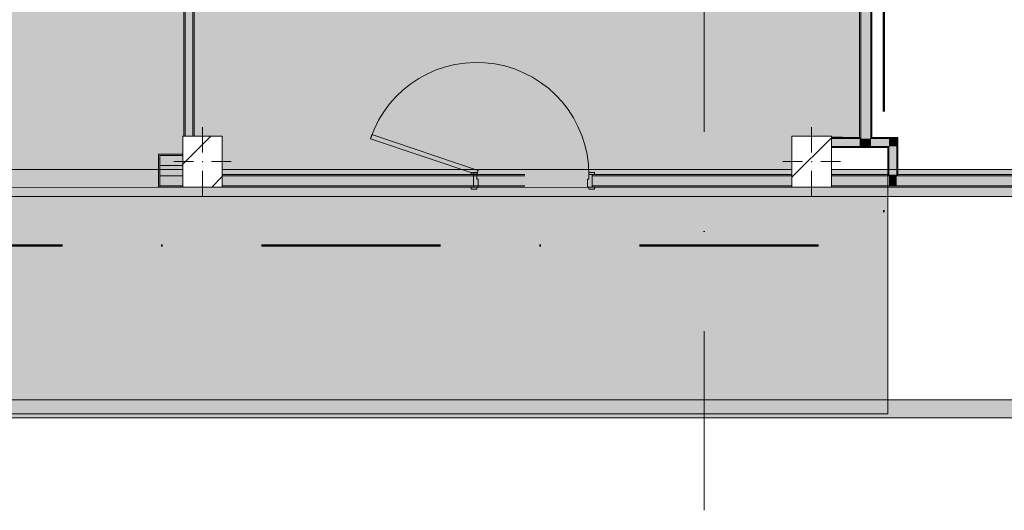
# Model space of a CAD drawing. Header units: millimetres. Extents: x -30280 to 136103, y -81242 to 8968.
# Tile 22 of 46: x -1017 to 7712, y -20101 to -15757. Entities that reach past the tile are written whole.
import ezdxf

# ---------------------------------------------------------------- set-up
doc = ezdxf.new("R2010")
doc.units = ezdxf.units.MM
doc.header["$MEASUREMENT"] = 0
for name, pattern in [('Dot & Dashed', [3351.388812, 1587.5, -881.944444, 0, -881.944368]), ('Punto & Rayas', [3351.388812, 1587.5, -881.944444, 0, -881.944368]), ('Wipeout_Contour', [1000, 0, -1000])]:
    doc.linetypes.add(name, pattern=pattern)
for name, color, linetype, lineweight, true_color in [('01_2D_Ambit_Pluma_Nº__242', 7, 'Continuous', 50, 0xfb0013), ('07_CR_Cel Ras pladur_Pluma_Nº__102', 7, 'Continuous', 5, 0xcccccc), ('12_FAÇ_Façana_Pluma_Nº__102', 7, 'Continuous', 5, 0xcccccc), ('12_FAÇ_Façana_Pluma_Nº__176', 7, 'Continuous', 15, 0x93a0c6), ('14_PAV_Paviment existent_Pluma_Nº__197', 7, 'Continuous', 0, 0xffe68e), ('Demolido_07_CR_Cel Ras_Pluma_Nº__102', 7, 'Continuous', 5, 0xcccccc), ('Demolido_08_Envans_Pluma_Nº__102', 7, 'Continuous', 5, 0xcccccc), ('Demolido_08_Envans_Pluma_Nº__176', 7, 'Continuous', 15, 0x93a0c6), ('Demolido_Puertas Archicad_Pluma_Nº__3', 7, 'Continuous', 5, 0xa4a4a4)]:
    doc.layers.add(name, color=color, linetype=linetype, lineweight=lineweight, true_color=true_color)
for name, color, linetype in [('07_CR_Cel Ras pladur', 7, 'Continuous'), ('10_ESTR_Pilars', 7, 'Continuous'), ('12_FAÇ_Façana', 7, 'Continuous'), ('14_PAV_Paviment existent', 7, 'Continuous'), ('16_SEC_Seccions EA', 7, 'Continuous'), ('Demolido_07_CR_Cel Ras', 7, 'Continuous'), ('Demolido_08_Envans', 7, 'Continuous'), ('Demolido_Puertas Archicad', 7, 'Continuous')]:
    doc.layers.add(name, color=color, linetype=linetype)
for name, color, linetype, lineweight in [('10_ESTR_Pilars_Pluma_Nº__20', 1, 'Continuous', 5), ('10_ESTR_Pilars_Pluma_Nº__28', 7, 'Continuous', 20), ('10_ESTR_Pilars_Pluma_Nº__42', 8, 'Continuous', 25), ('12_FAÇ_Façana_Pluma_Nº__7', 7, 'Continuous', 5), ('14_PAV_Paviment existent_Pluma_Nº__89', 7, 'Continuous', 5), ('16_SEC_Seccions EA_Pluma_Nº__192', 150, 'Continuous', 0), ('Demolido_08_Envans_Pluma_Nº__7', 7, 'Continuous', 5), ('Demolido_12_FAÇ_Façana_Pluma_Nº__7', 7, 'Continuous', 5), ('Demolido_Puertas Archicad_Pluma_Nº__1', 7, 'Continuous', 5), ('Demolido_Puertas Archicad_Pluma_Nº__7', 7, 'Continuous', 5)]:
    doc.layers.add(name, color=color, linetype=linetype, lineweight=lineweight)
pattern_1 = [(45, (0, 0), (-229.8097, 229.8097), [])]

# ---------------------------------------------------------------- blocks, each defined once
blk = doc.blocks.new('Forjado_2_3', base_point=(6678.9, -19246.6))
at = {"layer": '14_PAV_Paviment existent_Pluma_Nº__197', "linetype": 'Continuous', "lineweight": 0, "true_color": 0x3f3923}
blk.add_hatch(color=39, dxfattribs=at).paths.add_polyline_path([(6678.9, -19246.6), (6678.9, -17084), (-28038.7, -17084), (-28050.8, -19246.6)])
at = {"layer": '14_PAV_Paviment existent_Pluma_Nº__89', "color": 7, "linetype": 'Continuous', "lineweight": 5, "flags": 128}
blk.add_lwpolyline([(6678.9, -19246.6), (-28050.8, -19246.6), (-28038.7, -17084), (6678.9, -17084)], close=True, dxfattribs=at)
blk = doc.blocks.new('Forjado_3_3', base_point=(-28092.2, -1194))
at = {"layer": 'Demolido_07_CR_Cel Ras', "linetype": 'Continuous', "lineweight": 0, "true_color": 0x3f3f3f}
blk.add_hatch(color=250, dxfattribs=at).paths.add_polyline_path([(-28092.2, -1194), (-1681.1, -1194), (-1681.1, -12339), (-1971.1, -12439), (-18763.6, -12339), (-18763.6, -17084), (-1670.4, -17244), (5828.9, -17239), (5828.9, -16789), (6428.9, -16799), (6428.9, -12439), (6178.9, -12439), (6061.7, -1189.8), (7253.9, -1194), (7253.9, 3863.5), (-28092.2, 3863.5)])
at = {"layer": 'Demolido_07_CR_Cel Ras_Pluma_Nº__102', "color": 254, "linetype": 'Continuous', "lineweight": 5, "true_color": 0xcccccc, "flags": 128}
blk.add_lwpolyline([(-28092.2, -1194), (-1681.1, -1194), (-1681.1, -12339), (-1971.1, -12439), (-18763.6, -12339), (-18763.6, -17084), (-1670.4, -17244), (5828.9, -17239), (5828.9, -16789), (6428.9, -16799), (6428.9, -12439), (6178.9, -12439), (6061.7, -1189.8), (7253.9, -1194), (7253.9, 3863.5), (-28092.2, 3863.5)], close=True, dxfattribs=at)
blk = doc.blocks.new('Forjado_4_3', base_point=(-20499.3, -19284))
at = {"layer": '07_CR_Cel Ras pladur', "linetype": 'Continuous', "lineweight": 0, "true_color": 0x3f3f3f}
h = blk.add_hatch(color=250, dxfattribs=at)
h.paths.add_polyline_path([(-20499.3, -19284), (12128.9, -19284), (12128.9, -17084), (-20499.3, -17084)])
h.paths.add_polyline_path([(11630.3, -17322), (11630.3, -19122), (-20169.7, -19122), (-20169.7, -17322)], flags=0)
at = {"layer": '07_CR_Cel Ras pladur_Pluma_Nº__102', "color": 254, "linetype": 'Continuous', "lineweight": 5, "true_color": 0xcccccc, "flags": 128}
for points in [[(-20499.3, -19284), (12128.9, -19284), (12128.9, -17084), (-20499.3, -17084)], [(11630.3, -17322), (-20169.7, -17322), (-20169.7, -19122), (11630.3, -19122)]]:
    blk.add_lwpolyline(points, close=True, dxfattribs=at)
blk = doc.blocks.new('Puerta Corredera Exterior 27')
at = {"layer": 'Demolido_Puertas Archicad', "linetype": 'Continuous', "lineweight": 0, "true_color": 0xffffff}
h = blk.add_hatch(dxfattribs=at)
h.set_pattern_fill('Hormigón_en_Masa_0003', style=0, pattern_type=2)
h.set_pattern_definition([(0, (0, 0), (0, 3897), [243.8, -2006.2]), (0, (1125, 1948.6), (0, 3897), [243.8, -2006.2]), (60, (0, 0), (-3375, 1948.6), [243.8, -2006.2]), (60, (2250, 0), (-3375, 1948.6), [243.8, -2006.2]), (120, (243.7, 0), (3375, 1948.6), [243.8, -2006.2]), (120, (2493.8, 0), (3375, 1948.6), [243.8, -2006.2]), (0, (0, 375), (0, 750), [0, -750, 0, -1125]), (45, (375, 375), (-530.33, 530.33), [0, -562.5, 0, -937.5])])
h.paths.add_polyline_path([(587.6, 45), (587.6, 5), (2432.8, 5), (2432.8, 45)])
at = {"layer": 'Demolido_Puertas Archicad_Pluma_Nº__3', "color": 253, "linetype": 'Continuous', "lineweight": 5, "true_color": 0xa4a4a4}
for p, q in [((1710.2, 145), (1660.2, 195)), ((1510.2, 145), (1710.2, 145)), ((1710.2, 145), (1660.2, 95)), ((587.6, 45), (2432.8, 45)), ((587.6, 5), (587.6, 45)), ((2432.8, 5), (587.6, 5)), ((2432.8, 45), (2432.8, 5))]:
    blk.add_line(p, q, dxfattribs=at)
at = {"layer": 'Demolido_Puertas Archicad_Pluma_Nº__7', "color": 7, "linetype": 'Continuous', "lineweight": 5}
for p, q in [((-912.6, 0), (-912.6, -290)), ((912.6, 0), (912.6, -290)), ((-922.6, -290), (-912.6, -290)), ((922.6, -290), (912.6, -290))]:
    blk.add_line(p, q, dxfattribs=at)
blk = doc.blocks.new('Muro_53_3', base_point=(-8960.9, -16949))
at = {"layer": 'Demolido_08_Envans_Pluma_Nº__102', "linetype": 'Continuous', "lineweight": 0, "true_color": 0xe5e5e5}
for points in [[(428.9, -16959), (224.1, -16959), (224.1, -17049), (428.9, -17049)], [(428.9, -17139), (224.1, -17139), (224.1, -17229), (428.9, -17229)]]:
    blk.add_hatch(color=254, dxfattribs=at).paths.add_polyline_path(points)
at = {"layer": 'Demolido_08_Envans_Pluma_Nº__176', "linetype": 'Continuous', "lineweight": 0, "true_color": 0x495063}
for points in [[(224.1, -16949), (214.1, -16949), (214.1, -17239), (224.1, -17239), (224.1, -16959)], [(428.9, -16949), (224.1, -16949), (224.1, -16959), (428.9, -16959)], [(224.1, -17239), (428.9, -17239), (428.9, -17229), (224.1, -17229)]]:
    blk.add_hatch(color=251, dxfattribs=at).paths.add_polyline_path(points)
at = {"layer": 'Demolido_08_Envans_Pluma_Nº__7', "color": 7, "linetype": 'Continuous', "lineweight": 5}
for p, q in [((214.1, -17239), (214.1, -16949)), ((224.1, -16949), (214.1, -16949)), ((428.9, -16959), (224.1, -16959)), ((224.1, -16959), (224.1, -17239)), ((224.1, -17049), (428.9, -17049)), ((224.1, -17139), (428.9, -17139)), ((224.1, -17239), (214.1, -17239)), ((224.1, -17229), (428.9, -17229))]:
    blk.add_line(p, q, dxfattribs=at)
at = {"layer": 'Demolido_08_Envans_Pluma_Nº__7', "color": 7, "linetype": 'Continuous', "lineweight": 5, "flags": 128}
for points in [[(428.9, -16949), (224.1, -16949)], [(224.1, -17239), (428.9, -17239)]]:
    blk.add_lwpolyline(points, dxfattribs=at)
at = {"layer": 'Demolido_Puertas Archicad', "color": 253, "linetype": 'Continuous', "lineweight": 5, "true_color": 0xa4a4a6, "zscale": 1000, "rotation": 180}
blk.add_blockref('Puerta Corredera Exterior 27', (-698.5, -17239), dxfattribs=at)
blk = doc.blocks.new('Muro_59_3', base_point=(778.9, -17239))
at = {"layer": 'Demolido_08_Envans_Pluma_Nº__102', "linetype": 'Continuous', "lineweight": 0, "true_color": 0xe5e5e5}
blk.add_hatch(color=254, dxfattribs=at).paths.add_polyline_path([(778.9, -17229), (3460.9, -17229), (3460.9, -17139), (778.9, -17139)])
at = {"layer": 'Demolido_08_Envans_Pluma_Nº__176', "linetype": 'Continuous', "lineweight": 0, "true_color": 0x495063}
for points in [[(3460.9, -17129), (778.9, -17129), (778.9, -17139), (3460.9, -17139)], [(778.9, -17239), (3460.9, -17239), (3460.9, -17229), (778.9, -17229)]]:
    blk.add_hatch(color=251, dxfattribs=at).paths.add_polyline_path(points)
at = {"layer": 'Demolido_08_Envans_Pluma_Nº__7', "color": 7, "linetype": 'Continuous', "lineweight": 5}
for p, q in [((3460.9, -17139), (778.9, -17139)), ((778.9, -17229), (3460.9, -17229))]:
    blk.add_line(p, q, dxfattribs=at)
at = {"layer": 'Demolido_08_Envans_Pluma_Nº__7', "color": 7, "linetype": 'Continuous', "lineweight": 5, "flags": 128}
for points in [[(3460.9, -17129), (778.9, -17129)], [(778.9, -17239), (3460.9, -17239)]]:
    blk.add_lwpolyline(points, dxfattribs=at)
blk = doc.blocks.new('Muro_64_3', base_point=(6428.9, -12439))
at = {"layer": '12_FAÇ_Façana_Pluma_Nº__102', "linetype": 'Continuous', "lineweight": 0, "true_color": 0xe5e5e5}
for points in [[(6528.9, -12429), (6438.9, -12429), (6438.9, -12439), (6528.9, -12439)], [(6528.9, -15559), (6528.9, -12439), (6438.9, -12439), (6438.9, -15559)], [(6528.9, -15629), (6528.9, -15559), (6438.9, -15559), (6438.9, -15629)], [(6526.7, -16809), (6528.9, -16807.2), (6528.9, -15629), (6438.9, -15629), (6438.9, -16809)], [(6441.1, -16879), (6526.7, -16809), (6438.9, -16809), (6438.9, -16879)], [(6528.9, -16809), (6526.7, -16809), (6441.1, -16879), (6528.9, -16879)], [(6528.9, -16807.2), (6526.7, -16809), (6528.9, -16809)]]:
    blk.add_hatch(color=254, dxfattribs=at).paths.add_polyline_path(points)
at = {"layer": '12_FAÇ_Façana_Pluma_Nº__176', "linetype": 'Continuous', "lineweight": 0, "true_color": 0x495063}
for points in [[(6438.9, -15549), (6438.9, -12439), (6428.9, -12439), (6428.9, -15549)], [(6538.9, -16799), (6538.9, -12439), (6528.9, -12439), (6528.9, -16799)], [(6438.9, -15559), (6438.9, -15549), (6428.9, -15549), (6428.9, -15559)], [(6438.9, -15639), (6438.9, -15629), (6428.9, -15629), (6428.9, -15639)], [(6438.9, -16799), (6438.9, -15639), (6428.9, -15639), (6428.9, -16799)], [(6438.9, -16809), (6438.9, -16799), (6428.9, -16799), (6428.9, -16809)], [(6538.9, -16799), (6528.9, -16807.2), (6528.9, -16809), (6538.9, -16809)], [(6528.9, -16807.2), (6538.9, -16799), (6528.9, -16799)], [(6428.9, -16879), (6428.9, -16889), (6438.9, -16880.8), (6438.9, -16879)], [(6428.9, -16889), (6438.9, -16889), (6438.9, -16880.8)]]:
    blk.add_hatch(color=251, dxfattribs=at).paths.add_polyline_path(points)
at = {"layer": '12_FAÇ_Façana_Pluma_Nº__7', "color": 7, "linetype": 'Continuous', "lineweight": 5}
for p, q in [((6438.9, -12429), (6438.9, -12439)), ((6438.9, -12439), (6438.9, -15559)), ((6528.9, -12439), (6528.9, -12429)), ((6528.9, -15559), (6528.9, -12439)), ((6528.9, -15629), (6528.9, -15559)), ((6438.9, -15629), (6438.9, -16809)), ((6528.9, -16807.2), (6528.9, -15629)), ((6438.9, -16809), (6428.9, -16809)), ((6528.9, -16809), (6528.9, -16807.2)), ((6528.9, -16809), (6538.9, -16809)), ((6428.9, -16879), (6438.9, -16879)), ((6438.9, -16879), (6441.1, -16879)), ((6441.1, -16879), (6528.9, -16879))]:
    blk.add_line(p, q, dxfattribs=at)
at = {"layer": '12_FAÇ_Façana_Pluma_Nº__7', "color": 7, "linetype": 'Continuous', "lineweight": 5, "flags": 128}
for points in [[(6428.9, -12439), (6428.9, -15549)], [(6538.9, -16799), (6538.9, -12439)], [(6428.9, -15639), (6428.9, -16799)], [(6428.9, -16889), (6438.9, -16889)]]:
    blk.add_lwpolyline(points, dxfattribs=at)
at = {"layer": 'Demolido_12_FAÇ_Façana_Pluma_Nº__7', "color": 7, "linetype": 'Continuous', "lineweight": 5}
for p, q in [((6438.9, -15559), (6428.9, -15559)), ((6428.9, -15629), (6438.9, -15629))]:
    blk.add_line(p, q, dxfattribs=at)
blk = doc.blocks.new('Muro_65_3', base_point=(6428.9, -16889))
at = {"layer": '12_FAÇ_Façana_Pluma_Nº__102', "linetype": 'Continuous', "lineweight": 0, "true_color": 0xe5e5e5}
for points in [[(6528.9, -16809), (6528.9, -16879), (6688.9, -16879), (6688.9, -16809)], [(6688.9, -16879), (6758.9, -16879), (6758.9, -16809)], [(6688.9, -16809), (6688.9, -16879), (6758.9, -16809)]]:
    blk.add_hatch(color=254, dxfattribs=at).paths.add_polyline_path(points)
at = {"layer": '12_FAÇ_Façana_Pluma_Nº__176', "linetype": 'Continuous', "lineweight": 0, "true_color": 0x495063}
for points in [[(6758.9, -16799), (6538.9, -16799), (6538.9, -16809), (6758.9, -16809)], [(6758.9, -16809), (6768.9, -16809), (6768.9, -16799)], [(6758.9, -16799), (6758.9, -16809), (6768.9, -16799)], [(6438.9, -16879), (6438.9, -16880.8), (6441.1, -16879)], [(6678.9, -16879), (6441.1, -16879), (6438.9, -16880.8), (6438.9, -16889), (6678.9, -16889)], [(6678.9, -16889), (6688.9, -16889), (6688.9, -16879)], [(6678.9, -16879), (6678.9, -16889), (6688.9, -16879)]]:
    blk.add_hatch(color=251, dxfattribs=at).paths.add_polyline_path(points)
at = {"layer": '12_FAÇ_Façana_Pluma_Nº__7', "color": 7, "linetype": 'Continuous', "lineweight": 5}
for p, q in [((6528.9, -16809), (6538.9, -16809)), ((6688.9, -16809), (6538.9, -16809)), ((6758.9, -16809), (6688.9, -16809)), ((6758.9, -16879), (6758.9, -16809)), ((6438.9, -16879), (6441.1, -16879)), ((6441.1, -16879), (6528.9, -16879)), ((6528.9, -16879), (6688.9, -16879)), ((6688.9, -16889), (6688.9, -16879))]:
    blk.add_line(p, q, dxfattribs=at)
at = {"layer": '12_FAÇ_Façana_Pluma_Nº__7', "color": 7, "linetype": 'Continuous', "lineweight": 5, "flags": 128}
for points in [[(6768.9, -16799), (6538.9, -16799)], [(6768.9, -16799), (6768.9, -16809)], [(6438.9, -16889), (6678.9, -16889)]]:
    blk.add_lwpolyline(points, dxfattribs=at)
blk = doc.blocks.new('Muro_66_3', base_point=(6678.9, -16889))
at = {"layer": '12_FAÇ_Façana_Pluma_Nº__102', "linetype": 'Continuous', "lineweight": 0, "true_color": 0xe5e5e5}
for points in [[(6688.9, -16879), (6688.9, -17129), (6758.9, -17129), (6758.9, -16879)], [(6758.9, -17129), (6688.9, -17129), (6688.9, -17139), (6758.9, -17139)]]:
    blk.add_hatch(color=254, dxfattribs=at).paths.add_polyline_path(points)
at = {"layer": '12_FAÇ_Façana_Pluma_Nº__176', "linetype": 'Continuous', "lineweight": 0, "true_color": 0x495063}
for points in [[(6758.9, -16809), (6758.9, -17129), (6768.9, -17129), (6768.9, -16809)], [(6678.9, -16889), (6678.9, -17129), (6688.9, -17129), (6688.9, -16889)]]:
    blk.add_hatch(color=251, dxfattribs=at).paths.add_polyline_path(points)
at = {"layer": '12_FAÇ_Façana_Pluma_Nº__7', "color": 7, "linetype": 'Continuous', "lineweight": 5}
for p, q in [((6758.9, -16879), (6758.9, -16809)), ((6688.9, -16889), (6688.9, -16879)), ((6688.9, -16889), (6688.9, -17129)), ((6758.9, -17129), (6758.9, -16879)), ((6688.9, -17129), (6688.9, -17139)), ((6758.9, -17139), (6758.9, -17129))]:
    blk.add_line(p, q, dxfattribs=at)
at = {"layer": '12_FAÇ_Façana_Pluma_Nº__7', "color": 7, "linetype": 'Continuous', "lineweight": 5, "flags": 128}
for points in [[(6768.9, -17129), (6768.9, -16809)], [(6678.9, -16889), (6678.9, -17129)]]:
    blk.add_lwpolyline(points, dxfattribs=at)
blk = doc.blocks.new('Muro_67_3', base_point=(6428.9, -16889))
at = {"layer": '12_FAÇ_Façana_Pluma_Nº__102', "linetype": 'Continuous', "lineweight": 0, "true_color": 0xe5e5e5}
for points in [[(6428.9, -16809), (6178.9, -16809), (6178.9, -16879), (6428.9, -16879)], [(6438.9, -16879), (6438.9, -16809), (6428.9, -16809), (6428.9, -16879)]]:
    blk.add_hatch(color=254, dxfattribs=at).paths.add_polyline_path(points)
at = {"layer": '12_FAÇ_Façana_Pluma_Nº__176', "linetype": 'Continuous', "lineweight": 0, "true_color": 0x495063}
for points in [[(6428.9, -16799), (6178.9, -16799), (6178.9, -16809), (6428.9, -16809)], [(6178.9, -16889), (6428.9, -16889), (6428.9, -16879), (6178.9, -16879)]]:
    blk.add_hatch(color=251, dxfattribs=at).paths.add_polyline_path(points)
at = {"layer": '12_FAÇ_Façana_Pluma_Nº__7', "color": 7, "linetype": 'Continuous', "lineweight": 5}
for p, q in [((6428.9, -16809), (6178.9, -16809)), ((6438.9, -16809), (6428.9, -16809)), ((6178.9, -16879), (6428.9, -16879)), ((6428.9, -16879), (6438.9, -16879))]:
    blk.add_line(p, q, dxfattribs=at)
at = {"layer": '12_FAÇ_Façana_Pluma_Nº__7', "color": 7, "linetype": 'Continuous', "lineweight": 5, "flags": 128}
for points in [[(6428.9, -16799), (6178.9, -16799)], [(6178.9, -16889), (6428.9, -16889)]]:
    blk.add_lwpolyline(points, dxfattribs=at)
blk = doc.blocks.new('Muro_69_3', base_point=(528.9, -16789))
at = {"layer": 'Demolido_08_Envans_Pluma_Nº__102', "linetype": 'Continuous', "lineweight": 0, "true_color": 0xe5e5e5}
for points in [[(448.9, -14461.7), (448.9, -14531.7), (518.9, -14461.7)], [(448.9, -14531.7), (518.9, -14531.7), (518.9, -14461.7)], [(448.9, -14531.7), (448.9, -15559), (518.9, -15559), (518.9, -14531.7)], [(448.9, -15559), (448.9, -15629), (518.9, -15629), (518.9, -15559)], [(448.9, -15629), (448.9, -16789), (518.9, -16789), (518.9, -15629)]]:
    blk.add_hatch(color=254, dxfattribs=at).paths.add_polyline_path(points)
at = {"layer": 'Demolido_08_Envans_Pluma_Nº__176', "linetype": 'Continuous', "lineweight": 0, "true_color": 0x495063}
for points in [[(518.9, -14451.7), (518.9, -14461.7), (528.9, -14451.7)], [(518.9, -14461.7), (528.9, -14461.7), (528.9, -14451.7)], [(518.9, -14461.7), (518.9, -15549), (528.9, -15549), (528.9, -14461.7)], [(438.9, -14531.7), (438.9, -14541.7), (448.9, -14531.7)], [(438.9, -14541.7), (448.9, -14541.7), (448.9, -14531.7)], [(438.9, -14541.7), (438.9, -16789), (448.9, -16789), (448.9, -14541.7)], [(518.9, -15549), (518.9, -15559), (528.9, -15559), (528.9, -15549)], [(518.9, -15629), (518.9, -15639), (528.9, -15639), (528.9, -15629)], [(518.9, -15639), (518.9, -16789), (528.9, -16789), (528.9, -15639)]]:
    blk.add_hatch(color=251, dxfattribs=at).paths.add_polyline_path(points)
at = {"layer": 'Demolido_08_Envans_Pluma_Nº__7', "color": 7, "linetype": 'Continuous', "lineweight": 5}
for p, q in [((518.9, -14531.7), (518.9, -14461.7)), ((448.9, -14531.7), (448.9, -15559)), ((518.9, -15559), (518.9, -14531.7)), ((448.9, -15559), (448.9, -15629)), ((528.9, -15559), (518.9, -15559)), ((448.9, -15629), (448.9, -16789)), ((518.9, -15629), (528.9, -15629)), ((518.9, -16789), (518.9, -15629))]:
    blk.add_line(p, q, dxfattribs=at)
at = {"layer": 'Demolido_08_Envans_Pluma_Nº__7', "color": 7, "linetype": 'Continuous', "lineweight": 5, "flags": 128}
for points in [[(528.9, -15549), (528.9, -14451.7)], [(438.9, -14541.7), (438.9, -16789)], [(528.9, -16789), (528.9, -15639)]]:
    blk.add_lwpolyline(points, dxfattribs=at)
at = {"layer": 'Demolido_12_FAÇ_Façana_Pluma_Nº__7', "color": 7, "linetype": 'Continuous', "lineweight": 5}
for p, q in [((518.9, -14461.7), (448.9, -14461.7)), ((448.9, -14531.7), (438.9, -14531.7))]:
    blk.add_line(p, q, dxfattribs=at)
at = {"layer": 'Demolido_12_FAÇ_Façana_Pluma_Nº__7', "color": 7, "linetype": 'Continuous', "lineweight": 5, "flags": 128}
blk.add_lwpolyline([(528.9, -14451.7), (518.9, -14451.7)], dxfattribs=at)
blk = doc.blocks.new('Muro_107_3', base_point=(5828.9, -17239))
at = {"layer": '12_FAÇ_Façana_Pluma_Nº__102', "linetype": 'Continuous', "lineweight": 0, "true_color": 0xe5e5e5}
for points in [[(6688.9, -17139), (6178.9, -17139), (6178.9, -17229), (6688.9, -17229)], [(6758.9, -17139), (6688.9, -17139), (6688.9, -17229), (6758.9, -17229)], [(6758.9, -17229), (7804.9, -17229), (7804.9, -17139), (6758.9, -17139)]]:
    blk.add_hatch(color=254, dxfattribs=at).paths.add_polyline_path(points)
at = {"layer": '12_FAÇ_Façana_Pluma_Nº__176', "linetype": 'Continuous', "lineweight": 0, "true_color": 0x495063}
for points in [[(6678.9, -17129), (6178.9, -17129), (6178.9, -17139), (6678.9, -17139)], [(6688.9, -17129), (6678.9, -17129), (6678.9, -17139), (6688.9, -17139)], [(6768.9, -17129), (6758.9, -17129), (6758.9, -17139), (6768.9, -17139)], [(6768.9, -17129), (6768.9, -17139), (7804.9, -17139), (7804.9, -17129)], [(6178.9, -17229), (6178.9, -17239), (7804.9, -17239), (7804.9, -17229)]]:
    blk.add_hatch(color=251, dxfattribs=at).paths.add_polyline_path(points)
at = {"layer": '12_FAÇ_Façana_Pluma_Nº__7', "color": 7, "linetype": 'Continuous', "lineweight": 5}
for p, q in [((6688.9, -17139), (6178.9, -17139)), ((6688.9, -17129), (6688.9, -17139)), ((6758.9, -17139), (6758.9, -17129)), ((7804.9, -17139), (6758.9, -17139)), ((6178.9, -17229), (6688.9, -17229)), ((6688.9, -17229), (6758.9, -17229)), ((6758.9, -17229), (7804.9, -17229))]:
    blk.add_line(p, q, dxfattribs=at)
at = {"layer": '12_FAÇ_Façana_Pluma_Nº__7', "color": 7, "linetype": 'Continuous', "lineweight": 5, "flags": 128}
for points in [[(6678.9, -17129), (6178.9, -17129)], [(7804.9, -17129), (6768.9, -17129)], [(6178.9, -17239), (7804.9, -17239)]]:
    blk.add_lwpolyline(points, dxfattribs=at)
blk = doc.blocks.new('Puerta 27_18')
at = {"layer": 'Demolido_Puertas Archicad_Pluma_Nº__1', "color": 7, "linetype": 'Continuous', "lineweight": 5}
for p, q in [((484.2, 37.9), (1426.4, 354.8)), ((1426.4, 354.8), (1439.1, 316.9)), ((1439.1, 316.9), (497, 0)), ((-497, 19), (-547, 19)), ((-547, 19), (-547, 0)), ((-547, 0), (-497, 0)), ((-497, 0), (-525, 0)), ((-525, 0), (-525, -110)), ((-497, 0), (-497, 19)), ((-497, -40), (-497, 0)), ((497, 0), (484.2, 37.9)), ((547, 19), (497, 19)), ((497, 19), (497, 0)), ((497, 0), (547, 0)), ((525, 0), (497, 0)), ((497, 0), (497, -40)), ((525, -110), (525, 0)), ((547, 0), (547, 19)), ((-485, -40), (-497, -40)), ((-485, -110), (-485, -40)), ((497, -40), (485, -40)), ((485, -40), (485, -110)), ((-497, -110), (-547, -110)), ((-547, -110), (-547, -129)), ((-547, -129), (-497, -129)), ((-525, -110), (-485, -110)), ((-497, -129), (-497, -110)), ((485, -110), (525, -110)), ((547, -110), (497, -110)), ((497, -110), (497, -129)), ((497, -129), (547, -129)), ((547, -129), (547, -110))]:
    blk.add_line(p, q, dxfattribs=at)
at = {"layer": 'Demolido_Puertas Archicad_Pluma_Nº__3', "color": 253, "linetype": 'Continuous', "lineweight": 5, "true_color": 0xa4a4a4}
blk.add_arc((497, 0), 994, 18.58932, 180, dxfattribs=at)
at = {"layer": 'Demolido_Puertas Archicad_Pluma_Nº__7', "color": 7, "linetype": 'Continuous', "lineweight": 5}
for p, q in [((-525, 0), (-547, 0)), ((-525, 0), (-547, 0)), ((-525, -10), (-525, 0)), ((-525, -10), (-525, 0)), ((525, -10), (525, 0)), ((525, -10), (525, 0)), ((525, 0), (547, 0)), ((525, 0), (547, 0)), ((-525, -100), (-525, -10)), ((-525, -100), (-525, -10)), ((525, -100), (525, -10)), ((525, -100), (525, -10)), ((-525, -110), (-547, -110)), ((-525, -110), (-547, -110)), ((-525, -110), (-525, -100)), ((-525, -110), (-525, -100)), ((525, -110), (525, -100)), ((525, -110), (525, -100)), ((525, -110), (547, -110)), ((525, -110), (547, -110))]:
    blk.add_line(p, q, dxfattribs=at)
blk = doc.blocks.new('Muro_108_3', base_point=(2736.9, -17239))
at = {"layer": 'Demolido_08_Envans_Pluma_Nº__102', "linetype": 'Continuous', "lineweight": 0, "true_color": 0xe5e5e5}
for points in [[(2736.9, -17229), (3006.6, -17229), (3006.6, -17139), (2736.9, -17139)], [(4056.6, -17229), (5828.9, -17229), (5828.9, -17139), (4056.6, -17139)]]:
    blk.add_hatch(color=254, dxfattribs=at).paths.add_polyline_path(points)
at = {"layer": 'Demolido_08_Envans_Pluma_Nº__176', "linetype": 'Continuous', "lineweight": 0, "true_color": 0x495063}
for points in [[(2736.9, -17129), (2736.9, -17139), (3006.6, -17139), (3006.6, -17129)], [(4056.6, -17129), (4056.6, -17139), (5828.9, -17139), (5828.9, -17129)], [(3006.6, -17229), (2736.9, -17229), (2736.9, -17239), (3006.6, -17239)], [(5828.9, -17229), (4056.6, -17229), (4056.6, -17239), (5828.9, -17239)]]:
    blk.add_hatch(color=251, dxfattribs=at).paths.add_polyline_path(points)
at = {"layer": 'Demolido_08_Envans_Pluma_Nº__7', "color": 7, "linetype": 'Continuous', "lineweight": 5}
for p, q in [((3006.6, -17139), (2736.9, -17139)), ((3006.6, -17129), (2984.6, -17129)), ((3006.6, -17139), (3006.6, -17129)), ((3006.6, -17229), (3006.6, -17139)), ((4056.6, -17129), (4078.6, -17129)), ((4056.6, -17139), (4056.6, -17129)), ((5828.9, -17139), (4056.6, -17139)), ((4056.6, -17229), (4056.6, -17139)), ((2736.9, -17229), (3006.6, -17229)), ((3006.6, -17239), (2984.6, -17239)), ((3006.6, -17239), (3006.6, -17229)), ((4056.6, -17229), (5828.9, -17229)), ((4056.6, -17239), (4056.6, -17229)), ((4056.6, -17239), (4078.6, -17239))]:
    blk.add_line(p, q, dxfattribs=at)
at = {"layer": 'Demolido_08_Envans_Pluma_Nº__7', "color": 7, "linetype": 'Continuous', "lineweight": 5, "flags": 128}
for points in [[(3006.6, -17129), (2736.9, -17129)], [(5828.9, -17129), (4056.6, -17129)], [(2736.9, -17239), (3006.6, -17239)], [(4056.6, -17239), (5828.9, -17239)]]:
    blk.add_lwpolyline(points, dxfattribs=at)
at = {"layer": 'Demolido_Puertas Archicad', "color": 253, "linetype": 'Continuous', "lineweight": 5, "true_color": 0xa4a4a6, "xscale": -1, "zscale": 1000}
blk.add_blockref('Puerta 27_18', (3531.6, -17129), dxfattribs=at)
blk = doc.blocks.new('Pilar_26_3', base_point=(603.9, -17014))
at = {"color": 254, "linetype": 'Wipeout_Contour', "lineweight": 0, "ltscale": 68102.360843}
blk.add_wipeout([(428.9, -17239), (778.9, -17239), (778.9, -16789), (428.9, -16789)], dxfattribs=at).dxf.layer = '10_ESTR_Pilars'
at = {"layer": '10_ESTR_Pilars_Pluma_Nº__42', "linetype": 'Continuous', "lineweight": 25}
h = blk.add_hatch(dxfattribs=at)
h.set_pattern_fill('00_GCT_trama_45º_e1_400__07', color=8, style=0, pattern_type=2)
h.set_pattern_definition(pattern_1)
h.paths.add_polyline_path([(428.9, -17239), (778.9, -17239), (778.9, -16789), (428.9, -16789)])
at = {"layer": '10_ESTR_Pilars_Pluma_Nº__20', "color": 1, "linetype": 'Continuous', "lineweight": 5}
for p, q in [((603.9, -16934), (603.9, -16709)), ((523.9, -17014), (348.9, -17014)), ((683.9, -17014), (858.9, -17014)), ((603.9, -17094), (603.9, -17319))]:
    blk.add_line(p, q, dxfattribs=at)
blk.add_point((603.9, -17014), dxfattribs=at)
at = {"layer": '10_ESTR_Pilars_Pluma_Nº__28', "color": 7, "linetype": 'Continuous', "lineweight": 20, "flags": 128}
blk.add_lwpolyline([(428.9, -17239), (778.9, -17239), (778.9, -16789), (428.9, -16789)], close=True, dxfattribs=at)
blk = doc.blocks.new('Pilar_27_3', base_point=(6003.9, -17014))
at = {"color": 254, "linetype": 'Wipeout_Contour', "lineweight": 0, "ltscale": 72172.575785}
blk.add_wipeout([(5828.9, -17239), (6178.9, -17239), (6178.9, -16789), (5828.9, -16789)], dxfattribs=at).dxf.layer = '10_ESTR_Pilars'
at = {"layer": '10_ESTR_Pilars_Pluma_Nº__42', "linetype": 'Continuous', "lineweight": 25}
h = blk.add_hatch(dxfattribs=at)
h.set_pattern_fill('00_GCT_trama_45º_e1_400__07', color=8, style=0, pattern_type=2)
h.set_pattern_definition(pattern_1)
h.paths.add_polyline_path([(5828.9, -17239), (6178.9, -17239), (6178.9, -16789), (5828.9, -16789)])
at = {"layer": '10_ESTR_Pilars_Pluma_Nº__20', "color": 1, "linetype": 'Continuous', "lineweight": 5}
for p, q in [((6003.9, -16934), (6003.9, -16709)), ((5923.9, -17014), (5748.9, -17014)), ((6083.9, -17014), (6258.9, -17014)), ((6003.9, -17094), (6003.9, -17319))]:
    blk.add_line(p, q, dxfattribs=at)
blk.add_point((6003.9, -17014), dxfattribs=at)
at = {"layer": '10_ESTR_Pilars_Pluma_Nº__28', "color": 7, "linetype": 'Continuous', "lineweight": 20, "flags": 128}
blk.add_lwpolyline([(5828.9, -17239), (6178.9, -17239), (6178.9, -16789), (5828.9, -16789)], close=True, dxfattribs=at)
blk = doc.blocks.new('Plano de Corte_2_3', base_point=(5049.8, -20101.5))
at = {"layer": '16_SEC_Seccions EA_Pluma_Nº__192', "color": 150, "linetype": 'Dot & Dashed', "lineweight": 0}
blk.add_line((5049.8, -20101.5), (5049.8, 5717.5), dxfattribs=at)

msp = doc.modelspace()

# ---------------------------------------------------------------- linework, layer by layer
at = {"layer": '01_2D_Ambit_Pluma_Nº__242', "color": 1, "linetype": 'Punto & Rayas', "lineweight": 50, "true_color": 0xfb0013, "flags": 128}
msp.add_lwpolyline([(-28416.579, -2249.593), (-28416.579, 4745.928), (7590.116, 4745.928), (7590.116, -1864.54), (6642.921, -1864.54), (6642.921, -11392.724), (6642.921, -17756.595), (-18985.875, -17756.595), (-18985.875, -11834.879), (-2447.904, -11834.879), (-2447.904, -2249.593)], close=True, dxfattribs=at)

# ---------------------------------------------------------------- block references
at = {"layer": '07_CR_Cel Ras pladur', "color": 254, "linetype": 'Continuous', "lineweight": 5, "true_color": 0xcccccc}
msp.add_blockref('Forjado_4_3', (-20499.332, -19283.976), dxfattribs=at)
at = {"layer": '12_FAÇ_Façana', "color": 7, "lineweight": 20}
for name, p in [('Muro_64_3', (6428.891, -12438.976)), ('Muro_67_3', (6428.891, -16888.976)), ('Muro_65_3', (6428.891, -16888.976)), ('Muro_66_3', (6678.891, -16888.976)), ('Muro_107_3', (5828.891, -17238.976))]:
    msp.add_blockref(name, p, dxfattribs=at)
at = {"layer": '14_PAV_Paviment existent', "color": 7, "linetype": 'Continuous', "lineweight": 5}
msp.add_blockref('Forjado_2_3', (6678.891, -19246.576), dxfattribs=at)
at = {"layer": 'Demolido_07_CR_Cel Ras', "color": 254, "linetype": 'Continuous', "lineweight": 5, "true_color": 0xcccccc}
msp.add_blockref('Forjado_3_3', (-28092.187, -1193.976), dxfattribs=at)
at = {"layer": 'Demolido_08_Envans', "color": 7, "lineweight": 20}
for name, p in [('Muro_69_3', (528.891, -16788.976)), ('Muro_108_3', (2736.854, -17238.976)), ('Muro_53_3', (-8960.921, -16948.976)), ('Muro_59_3', (778.891, -17238.976))]:
    msp.add_blockref(name, p, dxfattribs=at)

# ---------------------------------------------------------------- next in the draw order: block references
at = {"layer": '10_ESTR_Pilars', "color": 7, "lineweight": 20}
for name, p in [('Pilar_26_3', (603.891, -17013.976)), ('Pilar_27_3', (6003.891, -17013.976))]:
    msp.add_blockref(name, p, dxfattribs=at)

# ---------------------------------------------------------------- next in the draw order: block references
at = {"layer": '16_SEC_Seccions EA', "color": 150, "lineweight": 0}
msp.add_blockref('Plano de Corte_2_3', (5049.824, -20101.462), dxfattribs=at)

doc.saveas('drawing.dxf')
